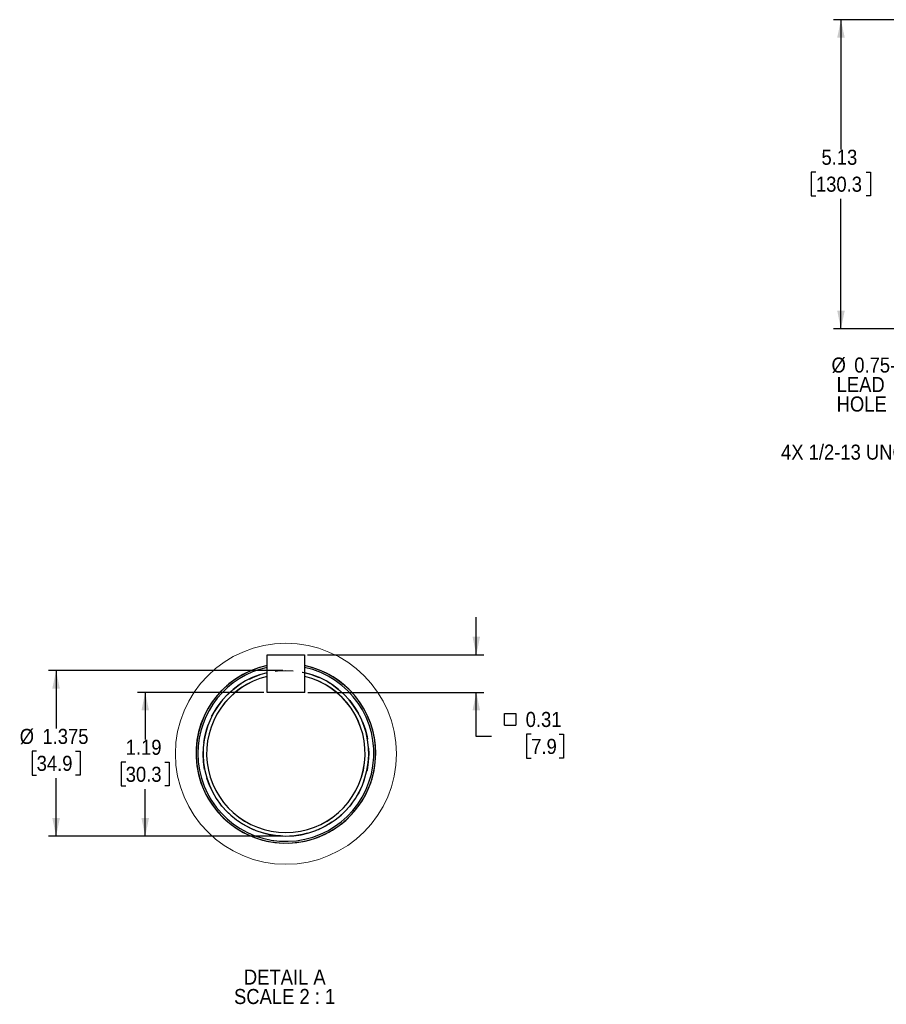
# Model space of a CAD drawing. Header units: inches. Extents: x 1.5 to 80, y 0 to 39.8.
# Tile 4 of 15: x 37 to 51.4, y 16.1 to 32.4. Entities that reach past the tile are written whole.
import ezdxf

# ---------------------------------------------------------------- set-up
doc = ezdxf.new("R2010")
doc.units = ezdxf.units.IN
doc.header["$MEASUREMENT"] = 0
doc.linetypes.add('SLD-Dashed', pattern=[0.45, 0.3, -0.15])
doc.linetypes.add('SLD-Solid', pattern=[0])
doc.layers.add('HIDDEN', color=104, linetype='SLD-Dashed')
doc.layers.add('SLD-0', color=7, linetype='Continuous')
doc.styles.add('SLDTEXTSTYLE0', font='GOTHIC.TTF', dxfattribs={"width": 0.913})
doc.dimstyles.new('SLDDIMSTYLE0', dxfattribs={"dimtxt": 0.25, "dimasz": 0.3, "dimexe": 0, "dimexo": 0.0625, "dimgap": 0.0625, "dimtad": 0, "dimtih": 1, "dimtoh": 1, "dimrnd": 1e-09, "dimzin": 12, "dimdsep": 46, "dimtxsty": 'SLDTEXTSTYLE0', "dimsah": 1, "dimcen": 0.09, "dimadec": 0, "dimazin": 3, "dimtfac": 1, "dimtofl": 0, "dimtmove": 0, "dimatfit": 3, "dimfxl": 0, "dimfrac": 2, "dimtolj": 1, "dimtzin": 12, "dimarcsym": 0})
doc.dimstyles.new('SLDDIMSTYLE10', dxfattribs={"dimtxt": 0.25, "dimasz": 0.3, "dimexe": 0, "dimexo": 0.0625, "dimgap": 0.0625, "dimtad": 0, "dimtih": 1, "dimtoh": 1, "dimlfac": 0.5, "dimrnd": 1e-09, "dimzin": 12, "dimdsep": 46, "dimtxsty": 'SLDTEXTSTYLE0', "dimsah": 1, "dimcen": 0.09, "dimadec": 0, "dimazin": 3, "dimtfac": 1, "dimtofl": 0, "dimtmove": 0, "dimatfit": 3, "dimfxl": 0, "dimfrac": 2, "dimtolj": 1, "dimtzin": 12, "dimarcsym": 0})
doc.dimstyles.new('SLDDIMSTYLE11', dxfattribs={"dimtxt": 0.25, "dimasz": 0.3, "dimexe": 0, "dimexo": 0.0625, "dimgap": 0.0625, "dimtad": 0, "dimtih": 1, "dimtoh": 1, "dimlfac": 0.5, "dimrnd": 1e-09, "dimdsep": 46, "dimtxsty": 'SLDTEXTSTYLE0', "dimsah": 1, "dimcen": 0.09, "dimadec": 0, "dimazin": 2, "dimtfac": 1, "dimtmove": 0, "dimatfit": 0, "dimfxl": 0, "dimfrac": 2, "dimtolj": 1, "dimtzin": 12, "dimarcsym": 0})
doc.dimstyles.new('SLDDIMSTYLE5', dxfattribs={"dimtxt": 0.25, "dimasz": 0.3, "dimexe": 0, "dimexo": 0.0625, "dimgap": 0.0625, "dimtad": 0, "dimtih": 1, "dimtoh": 1, "dimrnd": 1e-09, "dimzin": 12, "dimdsep": 46, "dimtxsty": 'SLDTEXTSTYLE0', "dimsah": 1, "dimcen": 0, "dimadec": 0, "dimazin": 3, "dimtfac": 1, "dimtofl": 0, "dimtmove": 0, "dimatfit": 3, "dimfxl": 0, "dimfrac": 2, "dimtolj": 1, "dimtzin": 12, "dimarcsym": 0})
doc.dimstyles.new('SLDDIMSTYLE9', dxfattribs={"dimtxt": 0.25, "dimasz": 0.3, "dimexe": 0, "dimexo": 0.0625, "dimgap": 0.0625, "dimtad": 0, "dimtih": 1, "dimtoh": 1, "dimdec": 3, "dimlfac": 0.5, "dimrnd": 1e-09, "dimzin": 12, "dimdsep": 46, "dimtxsty": 'SLDTEXTSTYLE0', "dimsah": 1, "dimcen": 0.09, "dimadec": 0, "dimazin": 3, "dimtfac": 1, "dimtdec": 3, "dimtofl": 0, "dimtmove": 0, "dimatfit": 3, "dimfxl": 0, "dimfrac": 2, "dimtolj": 1, "dimtzin": 12, "dimarcsym": 0})

# ---------------------------------------------------------------- blocks, each defined once
blk = doc.blocks.new('_D_10')
at = {"layer": 'SLD-0'}
for p, q in [((57.818, 27.171), (55.307, 25.274)), ((55.307, 25.274), (55.057, 25.274))]:
    blk.add_line(p, q, dxfattribs=at)
blk.add_solid([(57.818, 27.171), (57.541, 27.04), (57.616, 26.941)], dxfattribs=at)
at = {"layer": 'SLD-0', "insert": (49.65, 25.395), "char_height": 0.25, "attachment_point": 1, "style": 'SLDTEXTSTYLE0'}
blk.add_mtext('4X 1/2-13 UNC-2B X 0.88 FULL THD.', dxfattribs=at)
blk = doc.blocks.new('_D_11')
at = {"layer": 'SLD-0'}
for p, q in [((52.857, 32.447), (50.519, 32.447)), ((50.644, 32.447), (50.644, 30.293)), ((53.252, 32.447), (53.157, 32.447)), ((50.229, 29.919), (50.152, 29.919)), ((50.152, 29.919), (50.152, 29.522)), ((51.06, 29.919), (51.136, 29.919)), ((51.136, 29.919), (51.136, 29.522)), ((50.152, 29.522), (50.229, 29.522)), ((50.644, 27.317), (50.644, 29.472)), ((51.136, 29.522), (51.06, 29.522)), ((53.252, 27.317), (50.519, 27.317))]:
    blk.add_line(p, q, dxfattribs=at)
for points in [[(50.644, 32.447), (50.582, 32.147), (50.707, 32.147)], [(50.644, 27.317), (50.707, 27.617), (50.582, 27.617)]]:
    blk.add_solid(points, dxfattribs=at)
at = {"layer": 'SLD-0', "char_height": 0.25, "attachment_point": 1, "style": 'SLDTEXTSTYLE0'}
for s, insert in [('5.13', (50.321, 30.289)), ('130.3', (50.229, 29.842))]:
    blk.add_mtext(s, dxfattribs=dict(at, insert=insert))
blk = doc.blocks.new('SW_NOTE_3')
at = {"layer": 'SLD-0', "color": 0, "char_height": 0.25, "attachment_point": 1, "style": 'SLDTEXTSTYLE0'}
for s, insert in [('%%c', (-0.96, 0.77)), ('0.75-14 NPT [19.1]', (-0.583, 0.77)), (' LEAD', (-0.96, 0.446)), (' HOLE', (-0.96, 0.123))]:
    blk.add_mtext(s, dxfattribs=dict(at, insert=insert))
blk = doc.blocks.new('_D_23')
at = {"layer": 'SLD-0'}
for p, q in [((41.384, 21.645), (37.497, 21.645)), ((37.622, 21.645), (37.622, 20.681)), ((37.299, 20.307), (37.222, 20.307)), ((37.222, 20.307), (37.222, 19.91)), ((37.945, 20.307), (38.021, 20.307)), ((38.021, 20.307), (38.021, 19.91)), ((37.222, 19.91), (37.299, 19.91)), ((37.622, 18.895), (37.622, 19.86)), ((38.021, 19.91), (37.945, 19.91)), ((41.384, 18.895), (37.497, 18.895))]:
    blk.add_line(p, q, dxfattribs=at)
for points in [[(37.622, 21.645), (37.559, 21.345), (37.684, 21.345)], [(37.622, 18.895), (37.684, 19.195), (37.559, 19.195)]]:
    blk.add_solid(points, dxfattribs=at)
at = {"layer": 'SLD-0', "char_height": 0.25, "attachment_point": 1, "style": 'SLDTEXTSTYLE0'}
for s, insert in [('%%c', (37.018, 20.677)), ('1.375', (37.395, 20.677)), ('34.9', (37.299, 20.23))]:
    blk.add_mtext(s, dxfattribs=dict(at, insert=insert))
blk = doc.blocks.new('_D_24')
at = {"layer": 'SLD-0'}
for p, q in [((41.071, 21.283), (38.975, 21.283)), ((39.1, 21.283), (39.1, 20.5)), ((38.777, 20.126), (38.701, 20.126)), ((38.701, 20.126), (38.701, 19.729)), ((39.424, 20.126), (39.5, 20.126)), ((39.5, 20.126), (39.5, 19.729)), ((38.701, 19.729), (38.777, 19.729)), ((39.1, 18.895), (39.1, 19.678)), ((39.5, 19.729), (39.424, 19.729)), ((41.384, 18.895), (38.975, 18.895))]:
    blk.add_line(p, q, dxfattribs=at)
for points in [[(39.1, 21.283), (39.038, 20.983), (39.163, 20.983)], [(39.1, 18.895), (39.163, 19.195), (39.038, 19.195)]]:
    blk.add_solid(points, dxfattribs=at)
at = {"layer": 'SLD-0', "char_height": 0.25, "attachment_point": 1, "style": 'SLDTEXTSTYLE0'}
for s, insert in [('1.19', (38.777, 20.496)), ('30.3', (38.777, 20.048))]:
    blk.add_mtext(s, dxfattribs=dict(at, insert=insert))
blk = doc.blocks.new('SW_SYMBOL_MOD_BOX')
at = {"layer": 'SLD-0', "color": 0}
for p, q in [((7.9, 7.9), (7.9, 31.5)), ((7.9, 31.5), (31.5, 31.5)), ((31.5, 31.5), (31.5, 7.9)), ((7.9, 7.9), (31.5, 7.9))]:
    blk.add_line(p, q, dxfattribs=at)
blk = doc.blocks.new('_D_25')
at = {"layer": 'SLD-0'}
for p, q in [((44.594, 21.905), (44.594, 22.53)), ((41.793, 21.905), (44.719, 21.905)), ((41.797, 21.283), (44.719, 21.283)), ((44.594, 20.551), (44.594, 21.283)), ((44.844, 20.551), (44.594, 20.551)), ((45.505, 20.588), (45.429, 20.588)), ((45.429, 20.588), (45.429, 20.191)), ((45.967, 20.588), (46.043, 20.588)), ((46.043, 20.588), (46.043, 20.191)), ((45.429, 20.191), (45.505, 20.191)), ((46.043, 20.191), (45.967, 20.191))]:
    blk.add_line(p, q, dxfattribs=at)
for points in [[(44.594, 21.905), (44.656, 22.205), (44.531, 22.205)], [(44.594, 21.283), (44.531, 20.983), (44.656, 20.983)]]:
    blk.add_solid(points, dxfattribs=at)
at = {"layer": 'SLD-0', "xscale": 0.0081111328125, "yscale": 0.0081111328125, "zscale": 0.0081111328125}
blk.add_blockref('SW_SYMBOL_MOD_BOX', (44.996, 20.674), dxfattribs=at)
at = {"layer": 'SLD-0', "char_height": 0.25, "attachment_point": 1, "style": 'SLDTEXTSTYLE0'}
for s, insert in [('0.31', (45.413, 20.958)), ('7.9', (45.505, 20.511))]:
    blk.add_mtext(s, dxfattribs=dict(at, insert=insert))
blk = doc.blocks.new('SW_NOTE_4')
at = {"layer": 'SLD-0', "color": 0, "char_height": 0.25, "attachment_point": 2, "style": 'SLDTEXTSTYLE0'}
for s, insert in [('DETAIL A', (0.672, 0.319)), ('SCALE 2 : 1', (0.67, -0.004))]:
    blk.add_mtext(s, dxfattribs=dict(at, insert=insert))

msp = doc.modelspace()

# ---------------------------------------------------------------- linework, layer by layer
at = {"layer": 'HIDDEN'}
msp.add_circle((41.43427, 20.27047), 1.375, dxfattribs=at)
at = {"layer": 'SLD-0', "linetype": 'SLD-Solid', "lineweight": 25}
for p, q in [((41.12127, 21.90472), (41.74327, 21.90472)), ((41.12127, 21.28272), (41.12127, 21.90472)), ((41.74327, 21.90472), (41.74327, 21.28272)), ((41.74727, 21.54742), (41.74727, 21.60912)), ((41.12127, 21.28272), (41.12127, 21.54742)), ((41.74727, 21.28272), (41.74727, 21.54742)), ((41.74727, 21.28272), (41.12127, 21.28272)), ((41.74327, 21.28272), (41.12127, 21.28272))]:
    msp.add_line(p, q, dxfattribs=at)
at = {"layer": 'SLD-0', "linetype": 'SLD-Solid', "lineweight": 18}
msp.add_circle((41.43532, 20.26283), 1.83391, dxfattribs=at)
at = {"layer": 'SLD-0', "linetype": 'SLD-Solid', "lineweight": 25}
for radius, start, end in [(1.491, 102.118024, 0), (1.49, 180.000002, 78.030992), (1.49, 102.12629, 179.999995), (1.46, 180, 77.781295), (1.46, 102.379354, 180.000007), (1.37475, 103.16039, 76.83961), (1.491, 360, 78.039139), (1.31475, 103.772544, 76.227456)]:
    msp.add_arc((41.43427, 20.27047), radius, start, end, dxfattribs=at)
at = {"layer": 'SLD-0'}
msp.add_arc((41.43427, 20.27047), 1.315, 103.725019, 76.274981, dxfattribs=at)

# ---------------------------------------------------------------- block references
for name, p in [('SW_NOTE_3', (51.44784, 26.07058)), ('SW_NOTE_4', (40.74365, 16.36364))]:
    msp.add_blockref(name, p, dxfattribs=at)

# ---------------------------------------------------------------- dimensions: what is measured, and where the dimension line sits
for base, p1, p2, dimstyle, picture, middle in [((50.64426, 32.44739), (53.30222, 27.31739), (53.30222, 32.44739), 'SLDDIMSTYLE0', '_D_11', (50.64426, 29.88239)), ((39.10042, 18.89547), (41.12127, 21.28272), (41.43427, 18.89547), 'SLDDIMSTYLE10', '_D_24', (39.10042, 20.0891))]:
    dim = msp.add_linear_dim(base=base, p1=p1, p2=p2, angle=90, dimstyle=dimstyle, dxfattribs=at)
    dim.commit()
    dim.dimension.update_dxf_attribs({"geometry": picture, "text_midpoint": middle, "dimtype": 160})
dim = msp.add_diameter_dim_2p(p1=(58.20894, 27.46682), p2=(57.81799, 27.17143), text='4X 1/2-13 UNC-2B X 0.88 FULL THD.', dimstyle='SLDDIMSTYLE5', override={"dimpost": '<>'}, dxfattribs=at)
dim.commit()
dim.dimension.update_dxf_attribs({"geometry": '_D_10', "text_midpoint": (52.3534, 25.27424), "dimtype": 163})
for base, p1, p2, text, dimstyle, picture, middle in [((44.59372, 21.28272), (41.74327, 21.90472), (41.74727, 21.28272), '{\\fGDT;o}<>', 'SLDDIMSTYLE11', '_D_25', (44.59372, 20.5515)), ((37.62191, 21.64547), (41.43427, 18.89547), (41.43427, 21.64547), '%%c<>', 'SLDDIMSTYLE9', '_D_23', (37.62191, 20.27047))]:
    dim = msp.add_linear_dim(base=base, p1=p1, p2=p2, angle=90, text=text, dimstyle=dimstyle, dxfattribs=at)
    dim.commit()
    dim.dimension.update_dxf_attribs({"geometry": picture, "text_midpoint": middle, "dimtype": 160})

doc.saveas('drawing.dxf')
